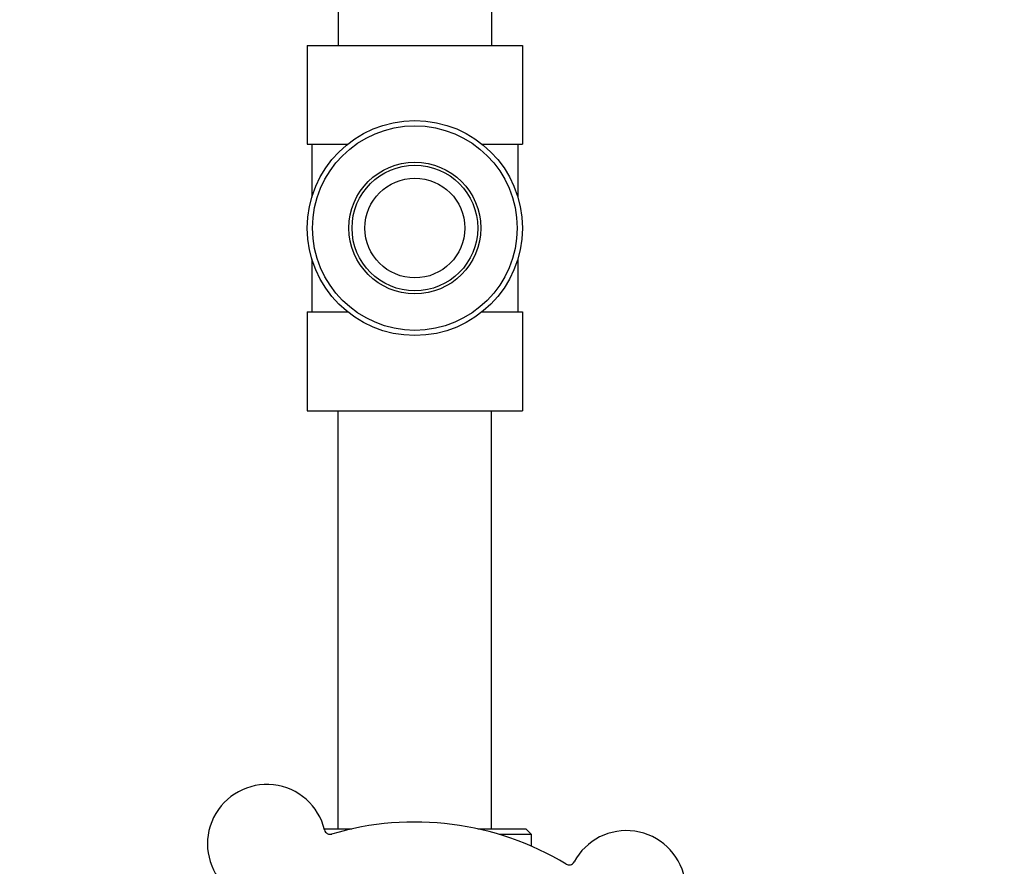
# Model space of a CAD drawing. Header units: inches. Extents: x 24 to 1128, y -69 to 748.
# Tile 16 of 256: x 118.82 to 124.21, y 228.03 to 232.66. Entities that reach past the tile are written whole.
import ezdxf

# ---------------------------------------------------------------- set-up
doc = ezdxf.new("R2010")
doc.units = ezdxf.units.IN
doc.header["$LTSCALE"] = 32
doc.header["$MEASUREMENT"] = 0
doc.layers.add('Dimension (ANSI)', color=7, linetype='Continuous', lineweight=25)
doc.layers.add('Visible (ANSI)', color=7, linetype='Continuous', lineweight=30)
doc.styles.add('Note Text (ANSI)', font='tahoma.ttf')
doc.dimstyles.new('SB Fraction-16 (ANSI)', dxfattribs={"dimscale": 32, "dimtxt": 0.125, "dimasz": 0.098425, "dimexe": 0.125, "dimexo": 0.0625, "dimgap": 0.031496, "dimtad": 0, "dimtih": 1, "dimtoh": 1, "dimdec": 4, "dimrnd": 1e-08, "dimzin": 0, "dimdsep": 46, "dimlunit": 5, "dimtxsty": 'Note Text (ANSI)', "dimcen": 0.09, "dimdle": 0.393701, "dimclrd": 256, "dimclre": 256, "dimclrt": 256, "dimadec": 0, "dimazin": 3, "dimtfac": 0.96, "dimtofl": 0, "dimtmove": 0, "dimatfit": 3, "dimfxl": 1, "dimfrac": 2, "dimtolj": 1, "dimtzin": 12, "dimlwd": -1, "dimlwe": -1, "dimarcsym": 0})

# ---------------------------------------------------------------- blocks, each defined once
blk = doc.blocks.new('*D15')
at = {"layer": 'Defpoints', "color": 0, "transparency": 16777216}
for p in [(159.2904, 460.4837), (67.9568, 170.772), (125.1654, 170.772)]:
    blk.add_point(p, dxfattribs=at)
at = {"layer": 'Dimension (ANSI)', "transparency": 16777216}
for p, q in [((157.2904, 460.4837), (63.9568, 460.4837)), ((67.9568, 457.3341), (67.9568, 323.1609)), ((67.9568, 173.9216), (67.9568, 316.0948)), ((123.1654, 170.772), (63.9568, 170.772))]:
    blk.add_line(p, q, dxfattribs=at)
for points in [[(67.4319, 457.3341), (68.4817, 457.3341), (67.9568, 460.4837)], [(67.4319, 173.9216), (68.4817, 173.9216), (67.9568, 170.772)]]:
    blk.add_solid(points, dxfattribs=at)
at = {"layer": 'Dimension (ANSI)', "transparency": 16777216, "insert": (55.7701, 322.153), "char_height": 4, "attachment_point": 1, "style": 'Note Text (ANSI)'}
blk.add_mtext('\\A1;289 11/16', dxfattribs=at)

msp = doc.modelspace()

# ---------------------------------------------------------------- linework, layer by layer
at = {"layer": 'Visible (ANSI)'}
for p, q in [((120.56611, 234.87508), (120.56611, 232.52358)), ((121.40611, 234.87508), (121.40611, 232.52358)), ((120.39761, 232.52358), (121.57461, 232.52358)), ((120.39761, 232.52358), (120.39761, 231.98258)), ((121.57461, 232.52358), (121.57461, 231.98258)), ((120.39761, 231.98258), (120.6178, 231.98258)), ((120.42236, 231.98258), (120.42236, 231.69245)), ((121.35442, 231.98258), (121.57461, 231.98258)), ((121.54986, 231.98258), (121.54986, 231.69245)), ((120.42236, 231.3547), (120.42236, 231.06458)), ((121.54986, 231.3547), (121.54986, 231.06458)), ((120.39761, 231.06458), (120.6178, 231.06458)), ((120.39761, 231.06458), (120.39761, 230.52358)), ((121.35442, 231.06458), (121.57461, 231.06458)), ((121.57461, 231.06458), (121.57461, 230.52358)), ((120.39761, 230.52358), (121.57461, 230.52358)), ((120.56611, 228.23458), (120.56611, 230.52358)), ((121.40611, 228.23458), (121.40611, 230.52358)), ((120.49062, 228.23458), (120.64173, 228.23458)), ((121.33048, 228.23458), (121.59361, 228.23458)), ((121.62486, 228.20333), (121.45008, 228.20333)), ((121.59361, 228.23458), (121.62486, 228.20333)), ((121.62486, 228.13905), (121.62486, 228.20333))]:
    msp.add_line(p, q, dxfattribs=at)
for radius in [0.5885, 0.56, 0.36065, 0.34397, 0.273]:
    msp.add_circle((120.98611, 231.52358), radius, dxfattribs=at)
for centre, radius, start, end in [((120.17616, 228.15249), 0.325, 13.56477, 223.80207), ((120.98611, 226.67208), 1.6, 58.81714, 106.5497), ((120.52247, 228.23605), 0.03125, 193.56477, 286.51231), ((122.14378, 227.89986), 0.325, 301.56477, 151.80207), ((121.82981, 228.06819), 0.03125, 238.85452, 331.80207)]:
    msp.add_arc(centre, radius, start, end, dxfattribs=at)

# ---------------------------------------------------------------- dimensions: what is measured, and where the dimension line sits
at = {"layer": 'Dimension (ANSI)'}
dim = msp.add_linear_dim(base=(67.95681, 170.77197), p1=(159.29037, 460.48367), p2=(125.16537, 170.77197), angle=270, dimstyle='SB Fraction-16 (ANSI)', override={"dimgap": 0.031496, "dimdec": 4, "dimtol": 0, "dimlim": 0, "dimtp": 0, "dimtm": 0, "dimtdec": 2, "dimatfit": 1}, dxfattribs=at)
dim.commit()
dim.dimension.update_dxf_attribs({"geometry": '*D15', "text_midpoint": (67.95681, 319.62782), "dimtype": 160})

doc.saveas('drawing.dxf')
